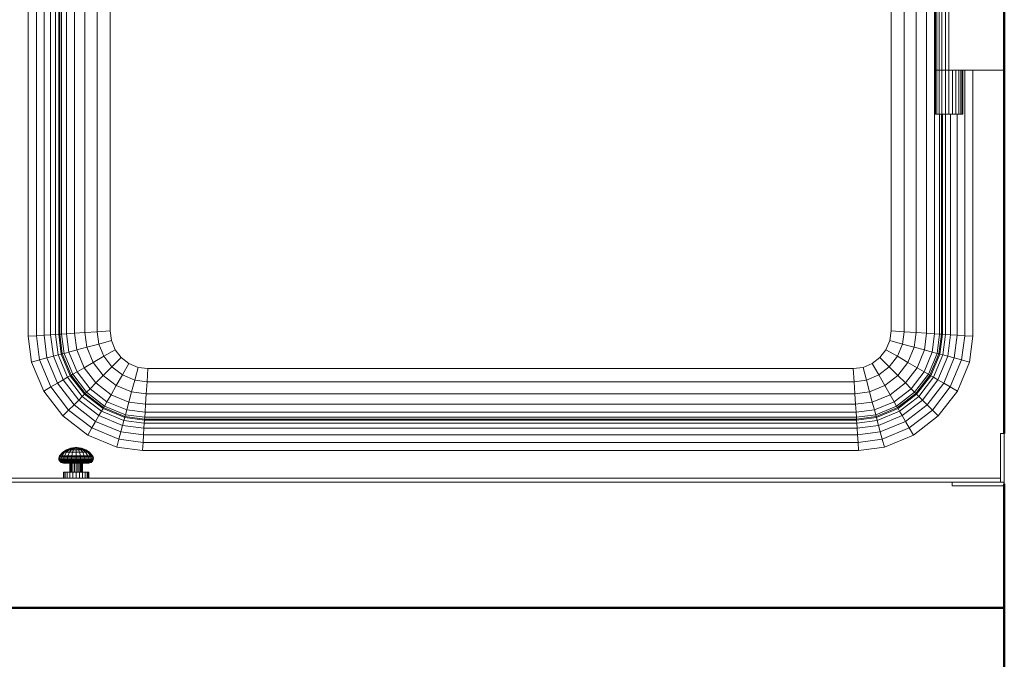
# Model space of a CAD drawing. Header units: millimetres. Extents: x -121 to 17420, y 1231 to 43130.
# Tile 17 of 57: x 9481 to 10263, y 41035 to 41543. Entities that reach past the tile are written whole.
import ezdxf

# ---------------------------------------------------------------- set-up
doc = ezdxf.new("R2010")
doc.units = ezdxf.units.MM
for name, color, linetype, lineweight in [('A-WALL-____-MCUT', 113, 'Continuous', 50), ('A-WALL-____-OTLN', 113, 'Continuous', 20), ('M-EQPM-____-OTLN', 50, 'Continuous', 20)]:
    doc.layers.add(name, color=color, linetype=linetype, lineweight=lineweight)

# ---------------------------------------------------------------- blocks, each defined once
blk = doc.blocks.new('Прямая форма - 83 new-608778-В_Этаж 01_Канализация')
at = {"layer": 'M-EQPM-____-OTLN', "color": 9}
for p, q in [((-362.66, -383.44), (-362.66, 377.43)), ((-357.48, -383.1), (-357.48, 382.61)), ((-353.51, -382.84), (-353.51, 382.84)), ((-351.01, 382.68), (-351.01, -382.68)), ((-350.16, 382.62), (-350.16, -382.62)), ((-348.8, -382.53), (-348.8, 382.53)), ((-344.8, 382.27), (-344.8, -382.27)), ((-338.45, 381.85), (-338.45, -381.85)), ((-330.16, 381.31), (-330.16, -381.31)), ((-320.52, 380.68), (-320.52, -380.68)), ((-310.16, 380), (-310.16, -380)), ((310.16, 380), (310.16, -380)), ((320.52, 380.68), (320.52, -380.68)), ((330.16, 381.31), (330.16, -381.31)), ((338.45, 381.85), (338.45, -381.85)), ((344.8, 382.27), (344.8, -382.27)), ((-368.69, -383.84), (-368.69, 371.41)), ((-375.16, -384.26), (-375.16, 364.93)), ((-310.16, -380), (-310.16, 0)), ((310.16, -380), (310.16, 0)), ((345.16, -120), (345.16, -173)), ((345.54, -120), (345.54, -173)), ((346.64, -120), (346.64, -173)), ((348.38, -120), (348.38, -173)), ((350.66, -120), (350.66, -173)), ((353.32, -120), (353.32, -173)), ((356.16, -120), (356.16, -173)), ((345.54, -173), (345.16, -173)), ((345.16, -173), (345.54, -173)), ((345.16, -173), (345.16, -208)), ((346.64, -173), (345.54, -173)), ((345.54, -173), (346.64, -173)), ((345.54, -173), (345.54, -208)), ((348.38, -173), (346.64, -173)), ((346.64, -173), (348.38, -173)), ((346.64, -173), (346.64, -208)), ((350.66, -173), (348.38, -173)), ((348.38, -173), (350.66, -173)), ((348.38, -173), (348.38, -208)), ((353.32, -173), (350.66, -173)), ((350.66, -173), (353.32, -173)), ((350.66, -173), (350.66, -208)), ((356.16, -173), (353.32, -173)), ((353.32, -173), (356.16, -173)), ((353.32, -173), (353.32, -208)), ((400.16, -173), (356.16, -173)), ((356.16, -173), (356.16, -208)), ((359.01, -173), (359.01, -208)), ((361.66, -173), (361.66, -208)), ((363.94, -173), (363.94, -208)), ((365.69, -173), (365.69, -208)), ((366.79, -173), (366.79, -208)), ((367.16, -173), (367.16, -208)), ((368.69, -383.84), (368.69, -173)), ((375.16, -173), (375.16, -384.26)), ((345.54, -208), (345.16, -208)), ((346.64, -208), (345.54, -208)), ((348.38, -208), (346.64, -208)), ((350.66, -208), (348.38, -208)), ((348.8, -208), (348.8, -382.53)), ((350.16, -382.62), (350.16, -208)), ((353.32, -208), (350.66, -208)), ((351.01, -382.68), (351.01, -208)), ((356.16, -208), (353.32, -208)), ((353.51, -382.84), (353.51, -208)), ((359.01, -208), (356.16, -208)), ((357.48, -383.1), (357.48, -208)), ((361.66, -208), (359.01, -208)), ((363.94, -208), (361.66, -208)), ((362.66, -383.44), (362.66, -208)), ((365.69, -208), (363.94, -208)), ((366.79, -208), (365.69, -208)), ((367.16, -208), (366.79, -208)), ((-357.48, -383.1), (-362.66, -383.44)), ((-353.51, -382.84), (-357.48, -383.1)), ((-355.24, -400.12), (-357.48, -383.1)), ((-351.01, -382.68), (-353.51, -382.84)), ((-351.37, -399.08), (-353.51, -382.84)), ((-350.16, -382.62), (-351.01, -382.68)), ((-351.01, -382.68), (-348.94, -398.43)), ((-348.8, -382.53), (-350.16, -382.62)), ((-350.16, -382.62), (-348.11, -398.21)), ((-344.8, -382.27), (-348.8, -382.53)), ((-346.78, -397.85), (-348.8, -382.53)), ((-344.8, -382.27), (-338.45, -381.85)), ((-342.89, -396.81), (-344.8, -382.27)), ((-338.45, -381.85), (-330.16, -381.31)), ((-338.45, -381.85), (-336.7, -395.15)), ((-330.16, -381.31), (-320.52, -380.68)), ((-330.16, -381.31), (-328.63, -392.99)), ((-320.52, -380.68), (-310.16, -380)), ((-320.52, -380.68), (-319.23, -390.47)), ((-310.16, -380), (-309.14, -387.76)), ((-310.16, -380), (-309.14, -387.76)), ((310.16, -380), (309.14, -387.76)), ((309.14, -387.76), (310.16, -380)), ((320.52, -380.68), (310.16, -380)), ((320.52, -380.68), (319.23, -390.47)), ((330.16, -381.31), (320.52, -380.68)), ((330.16, -381.31), (328.63, -392.99)), ((338.45, -381.85), (330.16, -381.31)), ((338.45, -381.85), (336.7, -395.15)), ((344.8, -382.27), (338.45, -381.85)), ((344.8, -382.27), (342.89, -396.81)), ((348.8, -382.53), (344.8, -382.27)), ((348.8, -382.53), (346.78, -397.85)), ((348.11, -398.21), (350.16, -382.62)), ((350.16, -382.62), (348.8, -382.53)), ((348.94, -398.43), (351.01, -382.68)), ((351.01, -382.68), (350.16, -382.62)), ((353.51, -382.84), (351.01, -382.68)), ((351.37, -399.08), (353.51, -382.84)), ((357.48, -383.1), (353.51, -382.84)), ((355.24, -400.12), (357.48, -383.1)), ((362.66, -383.44), (357.48, -383.1)), ((-368.69, -383.84), (-375.16, -384.26)), ((-372.47, -404.73), (-375.16, -384.26)), ((-362.66, -383.44), (-368.69, -383.84)), ((-366.16, -403.04), (-368.69, -383.84)), ((-360.29, -401.47), (-362.66, -383.44)), ((-328.63, -392.99), (-319.23, -390.47)), ((-319.23, -390.47), (-309.14, -387.76)), ((-319.23, -390.47), (-315.19, -400.22)), ((-309.14, -387.76), (-306.14, -395)), ((-309.14, -387.76), (-306.14, -395)), ((309.14, -387.76), (306.14, -395)), ((306.14, -395), (309.14, -387.76)), ((319.23, -390.47), (309.14, -387.76)), ((319.23, -390.47), (315.19, -400.22)), ((328.63, -392.99), (319.23, -390.47)), ((360.29, -401.47), (362.66, -383.44)), ((368.69, -383.84), (362.66, -383.44)), ((366.16, -403.04), (368.69, -383.84)), ((375.16, -384.26), (368.69, -383.84)), ((375.16, -384.26), (372.47, -404.73)), ((-348.94, -398.43), (-351.37, -399.08)), ((-348.11, -398.21), (-348.94, -398.43)), ((-348.94, -398.43), (-341.83, -415.6)), ((-346.78, -397.85), (-348.11, -398.21)), ((-348.11, -398.21), (-341.08, -415.17)), ((-342.89, -396.81), (-346.78, -397.85)), ((-339.89, -414.49), (-346.78, -397.85)), ((-336.7, -395.15), (-342.89, -396.81)), ((-336.4, -412.47), (-342.89, -396.81)), ((-336.7, -395.15), (-328.63, -392.99)), ((-336.7, -395.15), (-330.85, -409.26)), ((-328.63, -392.99), (-323.61, -405.09)), ((-315.19, -400.22), (-306.14, -395)), ((-306.14, -395), (-301.38, -401.21)), ((-306.14, -395), (-301.38, -401.21)), ((306.14, -395), (301.38, -401.21)), ((301.38, -401.21), (306.14, -395)), ((315.19, -400.22), (306.14, -395)), ((328.63, -392.99), (323.61, -405.09)), ((336.7, -395.15), (328.63, -392.99)), ((336.7, -395.15), (330.85, -409.26)), ((342.89, -396.81), (336.4, -412.47)), ((342.89, -396.81), (336.7, -395.15)), ((346.78, -397.85), (339.89, -414.49)), ((341.08, -415.17), (348.11, -398.21)), ((341.83, -415.6), (348.94, -398.43)), ((346.78, -397.85), (342.89, -396.81)), ((348.11, -398.21), (346.78, -397.85)), ((348.94, -398.43), (348.11, -398.21)), ((351.37, -399.08), (348.94, -398.43)), ((-366.16, -403.04), (-372.47, -404.73)), ((-362.92, -427.78), (-372.47, -404.73)), ((-360.29, -401.47), (-366.16, -403.04)), ((-357.27, -424.52), (-366.16, -403.04)), ((-355.24, -400.12), (-360.29, -401.47)), ((-352, -421.48), (-360.29, -401.47)), ((-351.37, -399.08), (-355.24, -400.12)), ((-347.48, -418.87), (-355.24, -400.12)), ((-351.37, -399.08), (-344.01, -416.86)), ((-330.85, -409.26), (-323.61, -405.09)), ((-323.61, -405.09), (-315.19, -400.22)), ((-323.61, -405.09), (-315.64, -415.48)), ((-315.19, -400.22), (-308.76, -408.6)), ((-308.76, -408.6), (-301.38, -401.21)), ((-301.38, -401.21), (-295.16, -405.98)), ((-301.38, -401.21), (-295.16, -405.98)), ((-300.38, -415.02), (-295.16, -405.98)), ((-295.16, -405.98), (-287.93, -408.98)), ((-295.16, -405.98), (-287.93, -408.98)), ((295.16, -405.98), (287.93, -408.98)), ((287.93, -408.98), (295.16, -405.98)), ((301.38, -401.21), (295.16, -405.98)), ((295.16, -405.98), (301.38, -401.21)), ((295.16, -405.98), (300.38, -415.02)), ((301.38, -401.21), (308.76, -408.6)), ((315.19, -400.22), (308.76, -408.6)), ((323.61, -405.09), (315.19, -400.22)), ((323.61, -405.09), (315.64, -415.48)), ((330.85, -409.26), (323.61, -405.09)), ((344.01, -416.86), (351.37, -399.08)), ((347.48, -418.87), (355.24, -400.12)), ((355.24, -400.12), (351.37, -399.08)), ((352, -421.48), (360.29, -401.47)), ((360.29, -401.47), (355.24, -400.12)), ((357.27, -424.52), (366.16, -403.04)), ((366.16, -403.04), (360.29, -401.47)), ((362.92, -427.78), (372.47, -404.73)), ((372.47, -404.73), (366.16, -403.04)), ((-339.89, -414.49), (-341.08, -415.17)), ((-336.4, -412.47), (-339.89, -414.49)), ((-328.93, -428.77), (-339.89, -414.49)), ((-330.85, -409.26), (-336.4, -412.47)), ((-326.08, -425.92), (-336.4, -412.47)), ((-321.55, -421.39), (-330.85, -409.26)), ((-315.64, -415.48), (-308.76, -408.6)), ((-308.76, -408.6), (-300.38, -415.02)), ((-290.63, -419.06), (-287.93, -408.98)), ((-287.93, -408.98), (-280.16, -410)), ((-287.93, -408.98), (-280.16, -410)), ((-280.84, -420.35), (-280.16, -410)), ((-280.16, -410), (280.16, -410)), ((-280.16, -410), (280.16, -410)), ((280.16, -410), (287.93, -408.98)), ((280.16, -410), (287.93, -408.98)), ((280.16, -410), (280.84, -420.35)), ((287.93, -408.98), (290.63, -419.06)), ((308.76, -408.6), (300.38, -415.02)), ((308.76, -408.6), (315.64, -415.48)), ((330.85, -409.26), (321.55, -421.39)), ((336.4, -412.47), (326.08, -425.92)), ((339.89, -414.49), (328.93, -428.77)), ((336.4, -412.47), (330.85, -409.26)), ((339.89, -414.49), (336.4, -412.47)), ((341.08, -415.17), (339.89, -414.49)), ((-352, -421.48), (-357.27, -424.52)), ((-347.48, -418.87), (-352, -421.48)), ((-338.82, -438.66), (-352, -421.48)), ((-344.01, -416.86), (-347.48, -418.87)), ((-335.13, -434.96), (-347.48, -418.87)), ((-341.83, -415.6), (-344.01, -416.86)), ((-344.01, -416.86), (-332.29, -432.13)), ((-341.08, -415.17), (-341.83, -415.6)), ((-341.83, -415.6), (-330.51, -430.35)), ((-341.08, -415.17), (-329.9, -429.74)), ((-321.55, -421.39), (-326.08, -425.92)), ((-315.64, -415.48), (-321.55, -421.39)), ((-309.43, -430.69), (-321.55, -421.39)), ((-315.64, -415.48), (-305.25, -423.45)), ((-305.25, -423.45), (-300.38, -415.02)), ((-300.38, -415.02), (-290.63, -419.06)), ((-290.63, -419.06), (-293.15, -428.46)), ((-290.63, -419.06), (-280.84, -420.35)), ((-280.84, -420.35), (-281.47, -430)), ((280.84, -420.35), (-280.84, -420.35)), ((290.63, -419.06), (280.84, -420.35)), ((280.84, -420.35), (281.47, -430)), ((300.38, -415.02), (290.63, -419.06)), ((290.63, -419.06), (293.15, -428.46)), ((300.38, -415.02), (305.25, -423.45)), ((315.64, -415.48), (305.25, -423.45)), ((321.55, -421.39), (309.43, -430.69)), ((315.64, -415.48), (321.55, -421.39)), ((321.55, -421.39), (326.08, -425.92)), ((329.9, -429.74), (341.08, -415.17)), ((330.51, -430.35), (341.83, -415.6)), ((332.29, -432.13), (344.01, -416.86)), ((335.13, -434.96), (347.48, -418.87)), ((338.82, -438.66), (352, -421.48)), ((341.83, -415.6), (341.08, -415.17)), ((344.01, -416.86), (341.83, -415.6)), ((347.48, -418.87), (344.01, -416.86)), ((352, -421.48), (347.48, -418.87)), ((357.27, -424.52), (352, -421.48)), ((-357.27, -424.52), (-362.92, -427.78)), ((-347.73, -447.57), (-362.92, -427.78)), ((-343.12, -442.96), (-357.27, -424.52)), ((-329.9, -429.74), (-330.51, -430.35)), ((-328.93, -428.77), (-329.9, -429.74)), ((-329.9, -429.74), (-315.34, -440.92)), ((-326.08, -425.92), (-328.93, -428.77)), ((-314.65, -439.73), (-328.93, -428.77)), ((-312.63, -436.24), (-326.08, -425.92)), ((-305.25, -423.45), (-309.43, -430.69)), ((-293.15, -428.46), (-305.25, -423.45)), ((-293.15, -428.46), (-295.31, -436.53)), ((-281.47, -430), (-293.15, -428.46)), ((-281.47, -430), (-282.02, -438.28)), ((281.47, -430), (-281.47, -430)), ((293.15, -428.46), (281.47, -430)), ((281.47, -430), (282.02, -438.28)), ((305.25, -423.45), (293.15, -428.46)), ((293.15, -428.46), (295.31, -436.53)), ((305.25, -423.45), (309.43, -430.69)), ((326.08, -425.92), (312.63, -436.24)), ((328.93, -428.77), (314.65, -439.73)), ((315.34, -440.92), (329.9, -429.74)), ((326.08, -425.92), (328.93, -428.77)), ((328.93, -428.77), (329.9, -429.74)), ((329.9, -429.74), (330.51, -430.35)), ((343.12, -442.96), (357.27, -424.52)), ((347.73, -447.57), (362.92, -427.78)), ((362.92, -427.78), (357.27, -424.52)), ((-335.13, -434.96), (-338.82, -438.66)), ((-332.29, -432.13), (-335.13, -434.96)), ((-335.13, -434.96), (-319.03, -447.32)), ((-330.51, -430.35), (-332.29, -432.13)), ((-332.29, -432.13), (-317.02, -443.85)), ((-330.51, -430.35), (-315.76, -441.66)), ((-312.63, -436.24), (-314.65, -439.73)), ((-309.43, -430.69), (-312.63, -436.24)), ((-296.97, -442.73), (-312.63, -436.24)), ((-295.31, -436.53), (-309.43, -430.69)), ((-295.31, -436.53), (-296.97, -442.73)), ((-282.02, -438.28), (-295.31, -436.53)), ((295.31, -436.53), (282.02, -438.28)), ((309.43, -430.69), (295.31, -436.53)), ((295.31, -436.53), (296.97, -442.73)), ((312.63, -436.24), (296.97, -442.73)), ((309.43, -430.69), (312.63, -436.24)), ((312.63, -436.24), (314.65, -439.73)), ((315.76, -441.66), (330.51, -430.35)), ((317.02, -443.85), (332.29, -432.13)), ((319.03, -447.32), (335.13, -434.96)), ((330.51, -430.35), (332.29, -432.13)), ((332.29, -432.13), (335.13, -434.96)), ((335.13, -434.96), (338.82, -438.66)), ((-343.12, -442.96), (-347.73, -447.57)), ((-338.82, -438.66), (-343.12, -442.96)), ((-324.68, -457.11), (-343.12, -442.96)), ((-321.64, -451.84), (-338.82, -438.66)), ((-317.02, -443.85), (-319.03, -447.32)), ((-315.76, -441.66), (-317.02, -443.85)), ((-317.02, -443.85), (-299.24, -451.21)), ((-315.34, -440.92), (-315.76, -441.66)), ((-315.76, -441.66), (-298.59, -448.78)), ((-314.65, -439.73), (-315.34, -440.92)), ((-315.34, -440.92), (-298.37, -447.95)), ((-298.01, -446.62), (-314.65, -439.73)), ((-296.97, -442.73), (-298.01, -446.62)), ((-282.43, -444.64), (-296.97, -442.73)), ((-282.43, -444.64), (-282.69, -448.64)), ((-282.02, -438.28), (-282.43, -444.64)), ((282.43, -444.64), (-282.43, -444.64)), ((282.02, -438.28), (-282.02, -438.28)), ((282.02, -438.28), (282.43, -444.64)), ((296.97, -442.73), (282.43, -444.64)), ((282.43, -444.64), (282.69, -448.64)), ((296.97, -442.73), (298.01, -446.62)), ((314.65, -439.73), (298.01, -446.62)), ((298.37, -447.95), (315.34, -440.92)), ((298.59, -448.78), (315.76, -441.66)), ((299.24, -451.21), (317.02, -443.85)), ((314.65, -439.73), (315.34, -440.92)), ((315.34, -440.92), (315.76, -441.66)), ((315.76, -441.66), (317.02, -443.85)), ((317.02, -443.85), (319.03, -447.32)), ((321.64, -451.84), (338.82, -438.66)), ((324.68, -457.11), (343.12, -442.96)), ((338.82, -438.66), (343.12, -442.96)), ((343.12, -442.96), (347.73, -447.57)), ((-327.94, -462.76), (-347.73, -447.57)), ((-321.64, -451.84), (-324.68, -457.11)), ((-319.03, -447.32), (-321.64, -451.84)), ((-301.63, -460.13), (-321.64, -451.84)), ((-319.03, -447.32), (-300.28, -455.08)), ((-299.24, -451.21), (-300.28, -455.08)), ((-298.59, -448.78), (-299.24, -451.21)), ((-299.24, -451.21), (-283, -453.35)), ((-298.37, -447.95), (-298.59, -448.78)), ((-298.59, -448.78), (-282.84, -450.85)), ((-298.01, -446.62), (-298.37, -447.95)), ((-298.37, -447.95), (-282.78, -450)), ((-282.69, -448.64), (-298.01, -446.62)), ((-283, -453.35), (-283.26, -457.32)), ((-282.84, -450.85), (-283, -453.35)), ((-283, -453.35), (283, -453.35)), ((-282.78, -450), (-282.84, -450.85)), ((-282.84, -450.85), (282.84, -450.85)), ((-282.69, -448.64), (-282.78, -450)), ((-282.78, -450), (282.78, -450)), ((282.69, -448.64), (-282.69, -448.64)), ((298.01, -446.62), (282.69, -448.64)), ((282.69, -448.64), (282.78, -450)), ((282.78, -450), (298.37, -447.95)), ((282.78, -450), (282.84, -450.85)), ((282.84, -450.85), (298.59, -448.78)), ((282.84, -450.85), (283, -453.35)), ((283, -453.35), (299.24, -451.21)), ((283, -453.35), (283.26, -457.32)), ((298.01, -446.62), (298.37, -447.95)), ((298.37, -447.95), (298.59, -448.78)), ((298.59, -448.78), (299.24, -451.21)), ((299.24, -451.21), (300.28, -455.08)), ((300.28, -455.08), (319.03, -447.32)), ((301.63, -460.13), (321.64, -451.84)), ((319.03, -447.32), (321.64, -451.84)), ((321.64, -451.84), (324.68, -457.11)), ((327.94, -462.76), (347.73, -447.57)), ((-324.68, -457.11), (-327.94, -462.76)), ((-303.21, -466), (-324.68, -457.11)), ((-301.63, -460.13), (-303.21, -466)), ((-300.28, -455.08), (-301.63, -460.13)), ((-301.63, -460.13), (-283.6, -462.5)), ((-300.28, -455.08), (-283.26, -457.32)), ((-283.26, -457.32), (-283.6, -462.5)), ((-283.26, -457.32), (283.26, -457.32)), ((283.26, -457.32), (300.28, -455.08)), ((283.26, -457.32), (283.6, -462.5)), ((283.6, -462.5), (301.63, -460.13)), ((300.28, -455.08), (301.63, -460.13)), ((301.63, -460.13), (303.21, -466)), ((303.21, -466), (324.68, -457.11)), ((324.68, -457.11), (327.94, -462.76)), ((-304.9, -472.3), (-327.94, -462.76)), ((-303.21, -466), (-304.9, -472.3)), ((-284, -468.53), (-303.21, -466)), ((-284, -468.53), (-284.42, -475)), ((-283.6, -462.5), (-284, -468.53)), ((284, -468.53), (-284, -468.53)), ((-283.6, -462.5), (283.6, -462.5)), ((283.6, -462.5), (284, -468.53)), ((284, -468.53), (303.21, -466)), ((284, -468.53), (284.42, -475)), ((303.21, -466), (304.9, -472.3)), ((327.94, -462.76), (304.9, -472.3)), ((400.16, -461.5), (397.16, -461.5)), ((397.16, -461.5), (397.16, -497)), ((400.16, -500), (400.16, -461.5)), ((-350.23, -479.1), (-347.84, -476.43)), ((-349.79, -479.1), (-347.47, -476.43)), ((-348.48, -479.1), (-346.41, -476.43)), ((-347.84, -476.43), (-344.87, -474.4)), ((-347.47, -476.43), (-347.84, -476.43)), ((-347.84, -476.43), (-347.47, -476.43)), ((-347.47, -476.43), (-344.61, -474.4)), ((-347.47, -476.43), (-346.41, -476.43)), ((-346.41, -476.43), (-343.84, -474.4)), ((-346.41, -476.43), (-344.71, -476.43)), ((-346.41, -479.1), (-344.71, -476.43)), ((-344.87, -474.4), (-341.51, -473.13)), ((-344.71, -476.43), (-342.61, -474.4)), ((-344.71, -476.43), (-342.5, -476.43)), ((-344.61, -474.4), (-341.36, -473.13)), ((-344.61, -474.4), (-341.36, -473.13)), ((-344.61, -474.4), (-343.84, -474.4)), ((-343.84, -474.4), (-340.93, -473.13)), ((-343.84, -474.4), (-342.61, -474.4)), ((-343.7, -479.1), (-342.5, -476.43)), ((-342.61, -474.4), (-340.24, -473.13)), ((-342.61, -474.4), (-341.02, -474.4)), ((-342.5, -476.43), (-341.02, -474.4)), ((-342.5, -476.43), (-339.93, -476.43)), ((-341.51, -473.13), (-337.95, -472.7)), ((-341.36, -473.13), (-341.51, -473.13)), ((-341.51, -473.13), (-341.36, -473.13)), ((-341.36, -473.13), (-337.92, -472.7)), ((-341.36, -473.13), (-337.92, -472.7)), ((-341.02, -474.4), (-339.34, -473.13)), ((-341.02, -474.4), (-339.34, -473.13)), ((-341.02, -474.4), (-339.16, -474.4)), ((-340.93, -473.13), (-337.84, -472.7)), ((-340.93, -473.13), (-337.84, -472.7)), ((-340.24, -473.13), (-340.93, -473.13)), ((-340.93, -473.13), (-340.24, -473.13)), ((-339.93, -476.43), (-340.55, -479.1)), ((-340.24, -473.13), (-337.72, -472.7)), ((-340.24, -473.13), (-337.72, -472.7)), ((-339.34, -473.13), (-340.24, -473.13)), ((-340.24, -473.13), (-339.34, -473.13)), ((-339.16, -474.4), (-339.93, -476.43)), ((-339.93, -476.43), (-337.16, -476.43)), ((-339.34, -473.13), (-337.55, -472.7)), ((-339.34, -473.13), (-337.55, -472.7)), ((-338.29, -473.13), (-339.34, -473.13)), ((-339.34, -473.13), (-338.29, -473.13)), ((-338.29, -473.13), (-339.16, -474.4)), ((-339.16, -474.4), (-337.16, -474.4)), ((-337.37, -472.7), (-338.29, -473.13)), ((-338.29, -473.13), (-337.37, -472.7)), ((-338.29, -473.13), (-337.16, -473.13)), ((-337.92, -472.7), (-337.95, -472.7)), ((-337.95, -472.7), (-337.92, -472.7)), ((-337.84, -472.7), (-337.92, -472.7)), ((-337.92, -472.7), (-337.84, -472.7)), ((-337.72, -472.7), (-337.84, -472.7)), ((-337.84, -472.7), (-337.72, -472.7)), ((-337.55, -472.7), (-337.72, -472.7)), ((-337.72, -472.7), (-337.55, -472.7)), ((-337.37, -472.7), (-337.55, -472.7)), ((-337.55, -472.7), (-337.37, -472.7)), ((-337.16, -472.7), (-337.37, -472.7)), ((-337.37, -472.7), (-337.16, -472.7)), ((-336.96, -472.7), (-337.16, -472.7)), ((-337.16, -472.7), (-337.16, -473.13)), ((-336.96, -472.7), (-337.16, -472.7)), ((-337.16, -473.13), (-337.16, -472.7)), ((-337.16, -473.13), (-336.04, -473.13)), ((-337.16, -473.13), (-337.16, -474.4)), ((-337.16, -474.4), (-335.17, -474.4)), ((-337.16, -474.4), (-337.16, -476.43)), ((-337.16, -476.43), (-334.4, -476.43)), ((-337.16, -476.43), (-337.16, -479.1)), ((-336.04, -473.13), (-336.96, -472.7)), ((-336.96, -472.7), (-336.77, -472.7)), ((-336.77, -472.7), (-336.96, -472.7)), ((-336.04, -473.13), (-336.96, -472.7)), ((-336.77, -472.7), (-336.61, -472.7)), ((-336.61, -472.7), (-336.77, -472.7)), ((-334.99, -473.13), (-336.77, -472.7)), ((-334.99, -473.13), (-336.77, -472.7)), ((-336.61, -472.7), (-336.48, -472.7)), ((-336.48, -472.7), (-336.61, -472.7)), ((-334.09, -473.13), (-336.61, -472.7)), ((-334.09, -473.13), (-336.61, -472.7)), ((-336.48, -472.7), (-336.4, -472.7)), ((-336.4, -472.7), (-336.48, -472.7)), ((-333.4, -473.13), (-336.48, -472.7)), ((-333.4, -473.13), (-336.48, -472.7)), ((-336.4, -472.7), (-336.38, -472.7)), ((-336.38, -472.7), (-336.4, -472.7)), ((-332.96, -473.13), (-336.4, -472.7)), ((-332.96, -473.13), (-336.4, -472.7)), ((-332.81, -473.13), (-336.38, -472.7)), ((-335.17, -474.4), (-336.04, -473.13)), ((-336.04, -473.13), (-334.99, -473.13)), ((-334.99, -473.13), (-336.04, -473.13)), ((-334.4, -476.43), (-335.17, -474.4)), ((-335.17, -474.4), (-333.31, -474.4)), ((-334.99, -473.13), (-334.09, -473.13)), ((-334.09, -473.13), (-334.99, -473.13)), ((-333.31, -474.4), (-334.99, -473.13)), ((-333.31, -474.4), (-334.99, -473.13)), ((-333.78, -479.1), (-334.4, -476.43)), ((-334.4, -476.43), (-331.83, -476.43)), ((-334.09, -473.13), (-333.4, -473.13)), ((-333.4, -473.13), (-334.09, -473.13)), ((-331.71, -474.4), (-334.09, -473.13)), ((-330.48, -474.4), (-333.4, -473.13)), ((-333.31, -474.4), (-331.71, -474.4)), ((-331.83, -476.43), (-333.31, -474.4)), ((-332.96, -473.13), (-332.81, -473.13)), ((-332.81, -473.13), (-332.96, -473.13)), ((-329.71, -474.4), (-332.96, -473.13)), ((-329.71, -474.4), (-332.96, -473.13)), ((-329.45, -474.4), (-332.81, -473.13)), ((-331.83, -476.43), (-329.61, -476.43)), ((-330.63, -479.1), (-331.83, -476.43)), ((-331.71, -474.4), (-330.48, -474.4)), ((-329.61, -476.43), (-331.71, -474.4)), ((-330.48, -474.4), (-329.71, -474.4)), ((-327.92, -476.43), (-330.48, -474.4)), ((-326.85, -476.43), (-329.71, -474.4)), ((-329.61, -476.43), (-327.92, -476.43)), ((-327.92, -479.1), (-329.61, -476.43)), ((-326.49, -476.43), (-329.45, -474.4)), ((-327.92, -476.43), (-326.85, -476.43)), ((-325.84, -479.1), (-327.92, -476.43)), ((-326.85, -476.43), (-326.49, -476.43)), ((-326.49, -476.43), (-326.85, -476.43)), ((-324.54, -479.1), (-326.85, -476.43)), ((-324.09, -479.1), (-326.49, -476.43)), ((-284.42, -475), (-304.9, -472.3)), ((284.42, -475), (-284.42, -475)), ((304.9, -472.3), (284.42, -475)), ((-350.9, -481), (-350.7, -480.01)), ((-350.44, -481), (-350.9, -481)), ((-350.9, -481), (-350.44, -481)), ((-350.83, -482.02), (-350.9, -481)), ((-350.37, -482.02), (-350.83, -482.02)), ((-350.83, -482.02), (-350.37, -482.02)), ((-350.49, -482.98), (-350.83, -482.02)), ((-350.7, -480.01), (-350.23, -479.1)), ((-350.03, -482.98), (-350.49, -482.98)), ((-350.49, -482.98), (-350.03, -482.98)), ((-349.9, -483.81), (-350.49, -482.98)), ((-350.44, -481), (-350.24, -480.01)), ((-350.44, -481), (-349.06, -481)), ((-350.37, -482.02), (-350.44, -481)), ((-350.37, -482.02), (-349, -482.02)), ((-350.03, -482.98), (-350.37, -482.02)), ((-350.03, -482.98), (-350.37, -482.02)), ((-350.24, -480.01), (-349.79, -479.1)), ((-350.24, -480.01), (-349.79, -479.1)), ((-348.89, -480.01), (-350.24, -480.01)), ((-350.24, -480.01), (-348.89, -480.01)), ((-349.79, -479.1), (-350.23, -479.1)), ((-350.23, -479.1), (-349.79, -479.1)), ((-348.7, -482.98), (-350.03, -482.98)), ((-350.03, -482.98), (-348.7, -482.98)), ((-349.47, -483.81), (-350.03, -482.98)), ((-349.47, -483.81), (-350.03, -482.98)), ((-349.47, -483.81), (-349.9, -483.81)), ((-349.9, -483.81), (-349.47, -483.81)), ((-349.11, -484.46), (-349.9, -483.81)), ((-349.79, -479.1), (-348.48, -479.1)), ((-348.38, -483.81), (-349.47, -483.81)), ((-349.47, -483.81), (-348.38, -483.81)), ((-348.7, -484.46), (-349.47, -483.81)), ((-348.7, -484.46), (-349.47, -483.81)), ((-348.7, -484.46), (-349.11, -484.46)), ((-349.11, -484.46), (-348.7, -484.46)), ((-348.17, -484.86), (-349.11, -484.46)), ((-349.06, -481), (-348.89, -480.01)), ((-349.06, -481), (-346.88, -481)), ((-349, -482.02), (-349.06, -481)), ((-349, -482.02), (-346.83, -482.02)), ((-348.7, -482.98), (-349, -482.02)), ((-348.89, -480.01), (-348.48, -479.1)), ((-348.89, -480.01), (-346.74, -480.01)), ((-348.7, -482.98), (-346.59, -482.98)), ((-348.19, -483.81), (-348.7, -482.98)), ((-347.51, -484.46), (-348.7, -484.46)), ((-348.7, -484.46), (-347.51, -484.46)), ((-347.8, -484.86), (-348.7, -484.46)), ((-347.8, -484.86), (-348.7, -484.46)), ((-348.48, -479.1), (-346.41, -479.1)), ((-348.19, -483.81), (-346.17, -483.81)), ((-347.51, -484.46), (-348.19, -483.81)), ((-347.51, -484.46), (-348.19, -483.81)), ((-347.8, -484.86), (-348.17, -484.86)), ((-348.17, -484.86), (-347.8, -484.86)), ((-347.16, -485), (-348.17, -484.86)), ((-346.7, -484.86), (-347.8, -484.86)), ((-347.8, -484.86), (-346.7, -484.86)), ((-346.82, -485), (-347.8, -484.86)), ((-346.82, -485), (-347.8, -484.86)), ((-345.61, -484.46), (-347.51, -484.46)), ((-347.51, -484.46), (-345.61, -484.46)), ((-346.7, -484.86), (-347.51, -484.46)), ((-346.7, -484.86), (-347.51, -484.46)), ((-346.88, -481), (-346.74, -480.01)), ((-346.88, -481), (-344.03, -481)), ((-346.83, -482.02), (-346.88, -481)), ((-346.83, -482.02), (-344, -482.02)), ((-346.59, -482.98), (-346.83, -482.02)), ((-346.74, -480.01), (-346.41, -479.1)), ((-346.74, -480.01), (-343.93, -480.01)), ((-344.95, -484.86), (-346.7, -484.86)), ((-346.7, -484.86), (-344.95, -484.86)), ((-345.82, -485), (-346.7, -484.86)), ((-345.82, -485), (-346.7, -484.86)), ((-346.59, -482.98), (-343.83, -482.98)), ((-346.17, -483.81), (-346.59, -482.98)), ((-346.41, -479.1), (-343.7, -479.1)), ((-346.17, -483.81), (-343.53, -483.81)), ((-345.61, -484.46), (-346.17, -483.81)), ((-345.61, -484.46), (-343.14, -484.46)), ((-344.95, -484.86), (-345.61, -484.46)), ((-344.95, -484.86), (-345.61, -484.46)), ((-342.67, -484.86), (-344.95, -484.86)), ((-344.95, -484.86), (-342.67, -484.86)), ((-344.23, -485), (-344.95, -484.86)), ((-344.23, -485), (-344.95, -484.86)), ((-344.03, -481), (-343.93, -480.01)), ((-344.03, -481), (-340.72, -481)), ((-344, -482.02), (-344.03, -481)), ((-344, -482.02), (-340.7, -482.02)), ((-343.83, -482.98), (-344, -482.02)), ((-343.93, -480.01), (-343.7, -479.1)), ((-343.93, -480.01), (-340.67, -480.01)), ((-343.83, -482.98), (-340.61, -482.98)), ((-343.53, -483.81), (-343.83, -482.98)), ((-343.7, -479.1), (-340.55, -479.1)), ((-343.53, -483.81), (-340.46, -483.81)), ((-343.14, -484.46), (-343.53, -483.81)), ((-343.14, -484.46), (-340.25, -484.46)), ((-342.67, -484.86), (-343.14, -484.46)), ((-342.67, -484.86), (-343.14, -484.46)), ((-340.01, -484.86), (-342.67, -484.86)), ((-342.67, -484.86), (-340.01, -484.86)), ((-342.16, -485), (-342.67, -484.86)), ((-342.16, -485), (-342.67, -484.86)), ((-340.67, -480.01), (-340.72, -481)), ((-340.72, -481), (-337.16, -481)), ((-340.72, -481), (-340.7, -482.02)), ((-340.7, -482.02), (-337.16, -482.02)), ((-340.7, -482.02), (-340.61, -482.98)), ((-340.55, -479.1), (-340.67, -480.01)), ((-340.67, -480.01), (-337.16, -480.01)), ((-340.61, -482.98), (-337.16, -482.98)), ((-340.61, -482.98), (-340.46, -483.81)), ((-340.55, -479.1), (-337.16, -479.1)), ((-340.46, -483.81), (-337.16, -483.81)), ((-340.46, -483.81), (-340.25, -484.46)), ((-340.25, -484.46), (-337.16, -484.46)), ((-340.25, -484.46), (-340.01, -484.86)), ((-340.01, -484.86), (-340.25, -484.46)), ((-340.01, -484.86), (-337.16, -484.86)), ((-337.16, -484.86), (-340.01, -484.86)), ((-340.01, -484.86), (-339.75, -485)), ((-339.75, -485), (-340.01, -484.86)), ((-337.16, -479.1), (-333.78, -479.1)), ((-337.16, -479.1), (-337.16, -480.01)), ((-337.16, -480.01), (-333.66, -480.01)), ((-337.16, -480.01), (-337.16, -481)), ((-337.16, -481), (-333.61, -481)), ((-337.16, -481), (-337.16, -482.02)), ((-337.16, -482.02), (-333.62, -482.02)), ((-337.16, -482.02), (-337.16, -482.98)), ((-337.16, -482.98), (-333.71, -482.98)), ((-337.16, -482.98), (-337.16, -483.81)), ((-337.16, -483.81), (-333.87, -483.81)), ((-337.16, -483.81), (-337.16, -484.46)), ((-337.16, -484.46), (-334.07, -484.46)), ((-337.16, -484.46), (-337.16, -484.86)), ((-337.16, -484.86), (-337.16, -484.46)), ((-337.16, -484.86), (-334.31, -484.86)), ((-337.16, -484.86), (-337.16, -485)), ((-334.31, -484.86), (-337.16, -484.86)), ((-337.16, -485), (-337.16, -484.86)), ((-334.57, -485), (-334.31, -484.86)), ((-334.57, -485), (-334.31, -484.86)), ((-334.31, -484.86), (-334.07, -484.46)), ((-334.31, -484.86), (-334.07, -484.46)), ((-334.31, -484.86), (-331.66, -484.86)), ((-331.66, -484.86), (-334.31, -484.86)), ((-334.07, -484.46), (-333.87, -483.81)), ((-334.07, -484.46), (-331.19, -484.46)), ((-333.87, -483.81), (-333.71, -482.98)), ((-333.87, -483.81), (-330.79, -483.81)), ((-333.66, -480.01), (-333.78, -479.1)), ((-333.78, -479.1), (-330.63, -479.1)), ((-333.71, -482.98), (-333.62, -482.02)), ((-333.71, -482.98), (-330.5, -482.98)), ((-333.61, -481), (-333.66, -480.01)), ((-333.66, -480.01), (-330.39, -480.01)), ((-333.62, -482.02), (-333.61, -481)), ((-333.62, -482.02), (-330.33, -482.02)), ((-333.61, -481), (-330.29, -481)), ((-332.16, -485), (-331.66, -484.86)), ((-332.16, -485), (-331.66, -484.86)), ((-331.66, -484.86), (-331.19, -484.46)), ((-331.66, -484.86), (-331.19, -484.46)), ((-331.66, -484.86), (-329.38, -484.86)), ((-329.38, -484.86), (-331.66, -484.86)), ((-331.19, -484.46), (-330.79, -483.81)), ((-331.19, -484.46), (-328.72, -484.46)), ((-330.79, -483.81), (-330.5, -482.98)), ((-330.79, -483.81), (-328.16, -483.81)), ((-330.63, -479.1), (-327.92, -479.1)), ((-330.39, -480.01), (-330.63, -479.1)), ((-330.5, -482.98), (-330.33, -482.02)), ((-330.5, -482.98), (-327.74, -482.98)), ((-330.39, -480.01), (-327.59, -480.01)), ((-330.29, -481), (-330.39, -480.01)), ((-330.33, -482.02), (-330.29, -481)), ((-330.33, -482.02), (-327.5, -482.02)), ((-330.29, -481), (-327.45, -481)), ((-330.09, -485), (-329.38, -484.86)), ((-330.09, -485), (-329.38, -484.86)), ((-329.38, -484.86), (-328.72, -484.46)), ((-329.38, -484.86), (-328.72, -484.46)), ((-329.38, -484.86), (-327.63, -484.86)), ((-327.63, -484.86), (-329.38, -484.86)), ((-328.72, -484.46), (-328.16, -483.81)), ((-328.72, -484.46), (-326.82, -484.46)), ((-326.82, -484.46), (-328.72, -484.46)), ((-328.5, -485), (-327.63, -484.86)), ((-328.5, -485), (-327.63, -484.86)), ((-328.16, -483.81), (-327.74, -482.98)), ((-328.16, -483.81), (-326.13, -483.81)), ((-327.92, -479.1), (-325.84, -479.1)), ((-327.59, -480.01), (-327.92, -479.1)), ((-327.74, -482.98), (-327.5, -482.02)), ((-327.74, -482.98), (-325.62, -482.98)), ((-327.63, -484.86), (-326.82, -484.46)), ((-327.63, -484.86), (-326.82, -484.46)), ((-327.63, -484.86), (-326.53, -484.86)), ((-326.53, -484.86), (-327.63, -484.86)), ((-327.59, -480.01), (-325.44, -480.01)), ((-327.45, -481), (-327.59, -480.01)), ((-327.5, -482.02), (-327.45, -481)), ((-327.5, -482.02), (-325.32, -482.02)), ((-327.5, -485), (-326.53, -484.86)), ((-327.5, -485), (-326.53, -484.86)), ((-327.45, -481), (-325.26, -481)), ((-327.16, -485), (-326.15, -484.86)), ((-326.82, -484.46), (-326.13, -483.81)), ((-326.82, -484.46), (-326.13, -483.81)), ((-326.82, -484.46), (-325.62, -484.46)), ((-325.62, -484.46), (-326.82, -484.46)), ((-326.53, -484.86), (-325.62, -484.46)), ((-326.53, -484.86), (-325.62, -484.46)), ((-326.53, -484.86), (-326.15, -484.86)), ((-326.15, -484.86), (-326.53, -484.86)), ((-326.15, -484.86), (-325.22, -484.46)), ((-326.13, -483.81), (-325.62, -482.98)), ((-326.13, -483.81), (-324.86, -483.81)), ((-324.86, -483.81), (-326.13, -483.81)), ((-325.84, -479.1), (-324.54, -479.1)), ((-325.44, -480.01), (-325.84, -479.1)), ((-325.62, -482.98), (-325.32, -482.02)), ((-325.62, -482.98), (-324.29, -482.98)), ((-324.29, -482.98), (-325.62, -482.98)), ((-325.62, -484.46), (-324.86, -483.81)), ((-325.62, -484.46), (-324.86, -483.81)), ((-325.62, -484.46), (-325.22, -484.46)), ((-325.22, -484.46), (-325.62, -484.46)), ((-325.44, -480.01), (-324.09, -480.01)), ((-324.09, -480.01), (-325.44, -480.01)), ((-325.26, -481), (-325.44, -480.01)), ((-325.32, -482.02), (-325.26, -481)), ((-325.32, -482.02), (-323.96, -482.02)), ((-325.26, -481), (-323.89, -481)), ((-325.22, -484.46), (-324.43, -483.81)), ((-324.86, -483.81), (-324.29, -482.98)), ((-324.86, -483.81), (-324.29, -482.98)), ((-324.86, -483.81), (-324.43, -483.81)), ((-324.43, -483.81), (-324.86, -483.81)), ((-324.54, -479.1), (-324.09, -479.1)), ((-324.09, -479.1), (-324.54, -479.1)), ((-324.09, -480.01), (-324.54, -479.1)), ((-324.09, -480.01), (-324.54, -479.1)), ((-324.43, -483.81), (-323.84, -482.98)), ((-324.29, -482.98), (-323.96, -482.02)), ((-324.29, -482.98), (-323.96, -482.02)), ((-324.29, -482.98), (-323.84, -482.98)), ((-323.84, -482.98), (-324.29, -482.98)), ((-323.62, -480.01), (-324.09, -479.1)), ((-323.89, -481), (-324.09, -480.01)), ((-323.96, -482.02), (-323.89, -481)), ((-323.96, -482.02), (-323.49, -482.02)), ((-323.49, -482.02), (-323.96, -482.02)), ((-323.89, -481), (-323.42, -481)), ((-323.42, -481), (-323.89, -481)), ((-323.84, -482.98), (-323.49, -482.02)), ((-323.42, -481), (-323.62, -480.01)), ((-323.49, -482.02), (-323.42, -481)), ((-346.82, -485), (-347.16, -485)), ((-347.16, -485), (-346.82, -485)), ((-347.16, -492.2), (-346.82, -492.2)), ((-347.16, -497), (-347.16, -492.2)), ((-345.82, -485), (-346.82, -485)), ((-346.82, -485), (-345.82, -485)), ((-346.82, -492.2), (-345.82, -492.2)), ((-346.82, -497), (-346.82, -492.2)), ((-344.23, -485), (-345.82, -485)), ((-345.82, -485), (-344.23, -485)), ((-345.82, -492.2), (-344.23, -492.2)), ((-345.82, -497), (-345.82, -492.2)), ((-342.16, -485), (-344.23, -485)), ((-344.23, -485), (-342.16, -485)), ((-344.23, -492.2), (-342.16, -492.2)), ((-344.23, -497), (-344.23, -492.2)), ((-342.16, -485), (-339.75, -485)), ((-341.99, -485), (-342.16, -485)), ((-342.16, -485), (-341.99, -485)), ((-342.16, -492.2), (-342.16, -485)), ((-342.16, -492.2), (-339.75, -492.2)), ((-342.16, -497), (-342.16, -492.2)), ((-341.99, -485), (-341.49, -485)), ((-341.99, -492.2), (-341.99, -485)), ((-341.49, -485), (-340.7, -485)), ((-341.49, -492.2), (-341.49, -485)), ((-340.7, -485), (-339.66, -485)), ((-340.7, -492.2), (-340.7, -485)), ((-339.75, -485), (-337.16, -485)), ((-339.75, -492.2), (-337.16, -492.2)), ((-339.75, -492.2), (-339.75, -497)), ((-339.66, -485), (-338.46, -485)), ((-339.66, -492.2), (-339.66, -485)), ((-338.46, -485), (-337.16, -485)), ((-338.46, -485), (-338.46, -492.2)), ((-337.16, -485), (-334.57, -485)), ((-337.16, -485), (-335.87, -485)), ((-337.16, -485), (-337.16, -492.2)), ((-337.16, -492.2), (-334.57, -492.2)), ((-337.16, -492.2), (-337.16, -497)), ((-335.87, -492.2), (-335.87, -485)), ((-335.87, -485), (-334.66, -485)), ((-334.66, -485), (-333.63, -485)), ((-334.66, -492.2), (-334.66, -485)), ((-334.57, -485), (-332.16, -485)), ((-334.57, -497), (-334.57, -492.2)), ((-334.57, -492.2), (-332.16, -492.2)), ((-333.63, -485), (-332.83, -485)), ((-333.63, -492.2), (-333.63, -485)), ((-332.83, -485), (-332.33, -485)), ((-332.83, -492.2), (-332.83, -485)), ((-332.33, -485), (-332.16, -485)), ((-332.16, -485), (-332.33, -485)), ((-332.33, -492.2), (-332.33, -485)), ((-332.16, -485), (-330.09, -485)), ((-330.09, -485), (-332.16, -485)), ((-332.16, -492.2), (-332.16, -485)), ((-332.16, -492.2), (-330.09, -492.2)), ((-332.16, -497), (-332.16, -492.2)), ((-330.09, -485), (-328.5, -485)), ((-328.5, -485), (-330.09, -485)), ((-330.09, -492.2), (-328.5, -492.2)), ((-330.09, -497), (-330.09, -492.2)), ((-328.5, -485), (-327.5, -485)), ((-327.5, -485), (-328.5, -485)), ((-328.5, -492.2), (-327.5, -492.2)), ((-328.5, -497), (-328.5, -492.2)), ((-327.5, -485), (-327.16, -485)), ((-327.16, -485), (-327.5, -485)), ((-327.5, -492.2), (-327.16, -492.2)), ((-327.5, -497), (-327.5, -492.2)), ((-327.16, -497), (-327.16, -492.2)), ((-397.16, -497), (397.16, -497)), ((397.16, -500), (-397.16, -500)), ((358.66, -503), (358.66, -500)), ((397.16, -497), (397.16, -500)), ((397.16, -500), (398.66, -500)), ((397.16, -500), (400.16, -500)), ((399.96, -500.75), (398.66, -500)), ((400.16, -500), (400.16, -501.5)), ((358.66, -503), (398.66, -503)), ((398.66, -503), (399.96, -502.25)), ((399.96, -502.25), (399.96, -500.75))]:
    blk.add_line(p, q, dxfattribs=at)
blk = doc.blocks.new('Прямая форма - FU - 054-608779-В_Этаж 01_Канализация')
blk.add_blockref('Прямая форма - 83 new-608778-В_Этаж 01_Канализация', (0, 0))
blk = doc.blocks.new('Прямая форма - 83 new-608882-В_Этаж 01_Канализация')
at = {"layer": 'A-WALL-____-MCUT', "color": 253}
for p, q in [((3500, -100), (3500, -1.5)), ((1175.83, -100), (3500, -100))]:
    blk.add_line(p, q, dxfattribs=at)
blk = doc.blocks.new('Прямая форма - SW - 005-608883-В_Этаж 01_Канализация')
blk.add_blockref('Прямая форма - 83 new-608882-В_Этаж 01_Канализация', (0, 0))
blk = doc.blocks.new('Прямая форма - 83 new-609205-В_Этаж 01_Канализация')
at = {"layer": 'A-WALL-____-MCUT', "color": 253}
for p, q in [((5398.5, 100), (2900, 100)), ((6700, 100), (5438.5, 100))]:
    blk.add_line(p, q, dxfattribs=at)
blk = doc.blocks.new('Прямая форма - SW - 005-609206-В_Этаж 01_Канализация')
blk.add_blockref('Прямая форма - 83 new-609205-В_Этаж 01_Канализация', (0, 0))
blk = doc.blocks.new('83 new_ifc_RVT-1-В_Этаж 01_Канализация')
at = {"layer": 'A-WALL-____-OTLN', "color": 9, "lineweight": 20, "rotation": 90}
blk.add_blockref('Прямая форма - SW - 005-609206-В_Этаж 01_Канализация', (24510.28, 35775.83), dxfattribs=at)
at = {"layer": 'A-WALL-____-OTLN', "color": 9, "lineweight": 20}
blk.add_blockref('Прямая форма - SW - 005-608883-В_Этаж 01_Канализация', (20910.28, 41175.83), dxfattribs=at)
at = {"layer": 'M-EQPM-____-OTLN', "color": 9, "lineweight": 20}
blk.add_blockref('Прямая форма - FU - 054-608779-В_Этаж 01_Канализация', (24010.12, 41675.83), dxfattribs=at)

msp = doc.modelspace()

# ---------------------------------------------------------------- block references
at = {"lineweight": 9}
msp.add_blockref('83 new_ifc_RVT-1-В_Этаж 01_Канализация', (-14146.9061, 0), dxfattribs=at)

doc.saveas('drawing.dxf')
